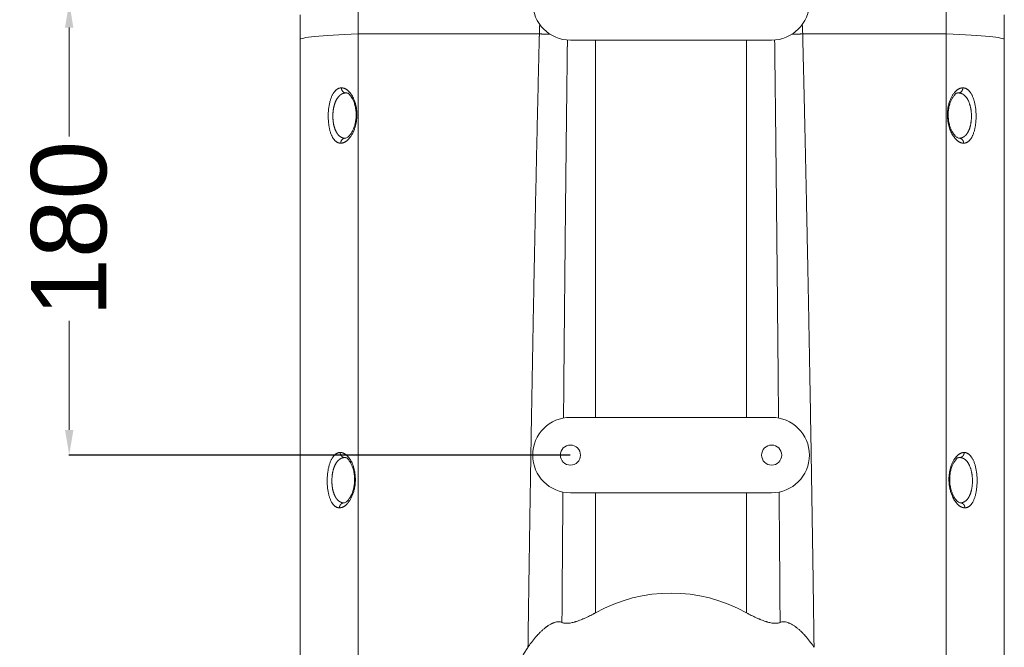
# Model space of a CAD drawing. Header units: millimetres. Extents: x 2719 to 13968, y 3953 to 13921.
# Tile 154 of 160: x 11537 to 11929, y 5117 to 5367. Entities that reach past the tile are written whole.
import ezdxf

# ---------------------------------------------------------------- set-up
doc = ezdxf.new("R2010")
doc.units = ezdxf.units.MM
doc.layers.add('1', color=7, linetype='Continuous', true_color=0xffffff)
doc.styles.get("Standard").update_dxf_attribs({"font": 'arial.ttf'})
doc.dimstyles.get("Standard").update_dxf_attribs({"dimtxt": 0.18, "dimasz": 0.18, "dimexe": 0.18, "dimexo": 0.0625, "dimgap": 0.09, "dimtad": 0, "dimtih": 1, "dimtoh": 1, "dimdec": 4, "dimzin": 0, "dimdsep": 46, "dimtxsty": 'Standard', "dimcen": 0.09, "dimadec": 0, "dimazin": 0, "dimtfac": 1, "dimtdec": 4, "dimtofl": 0, "dimtmove": 0, "dimatfit": 3, "dimfxl": 1, "dimtolj": 1, "dimtzin": 0, "dimarcsym": 0})

# ---------------------------------------------------------------- blocks, each defined once
blk = doc.blocks.new('*D58')
at = {"color": 0, "lineweight": -2, "transparency": 16777216}
for p, q in [((11756.36, 5373.82), (11556.99, 5373.82)), ((11756.36, 5193.82), (11556.99, 5193.82))]:
    blk.add_line(p, q, dxfattribs=at)
at = {"color": 0, "lineweight": 9, "transparency": 16777216}
for p, q in [((11557.17, 5363.82), (11557.17, 5320.5)), ((11557.17, 5203.82), (11557.17, 5247.14))]:
    blk.add_line(p, q, dxfattribs=at)
at = {"color": 0, "transparency": 16777216}
for points in [[(11555.5, 5363.82), (11558.83, 5363.82), (11557.17, 5373.82)], [(11555.5, 5203.82), (11558.83, 5203.82), (11557.17, 5193.82)]]:
    blk.add_solid(points, dxfattribs=at)
at = {"layer": 'Defpoints', "color": 0, "transparency": 16777216}
for p in [(11756.43, 5373.82), (11557.17, 5193.82), (11756.43, 5193.82)]:
    blk.add_point(p, dxfattribs=at)
at = {"color": 0, "lineweight": 18, "transparency": 16777216, "insert": (11557.17, 5283.82), "char_height": 30, "attachment_point": 5, "rotation": 90}
blk.add_mtext('\\A1;180', dxfattribs=at)

msp = doc.modelspace()

# ---------------------------------------------------------------- linework, layer by layer
at = {"layer": '1', "color": 0, "lineweight": 20}
for p, q in [((11672.042, 5361.284), (11672.042, 5448.818)), ((11905.813, 5361.284), (11905.813, 5448.818)), ((11648.927, 5368.818), (11648.927, 5359.092)), ((11928.927, 5359.092), (11928.927, 5368.818)), ((11648.927, 4994.366), (11648.927, 5359.092)), ((11672.042, 5361.284), (11744.092, 5361.284)), ((11672.042, 4996.558), (11672.042, 5361.284)), ((11905.813, 5361.284), (11848.763, 5361.284)), ((11905.813, 4996.558), (11905.813, 5361.284)), ((11928.927, 4994.366), (11928.927, 5359.092)), ((11756.427, 5358.818), (11836.427, 5358.818)), ((11766.427, 5358.818), (11766.427, 5208.818)), ((11826.427, 5358.818), (11826.427, 5208.818)), ((11836.427, 5208.818), (11756.427, 5208.818)), ((11756.427, 5178.818), (11836.427, 5178.818)), ((11766.427, 5178.818), (11766.427, 5131.078)), ((11826.427, 5178.818), (11826.427, 5131.078))]:
    msp.add_line(p, q, dxfattribs=at)
for centre, radius, start, end in [((11756.427, 5373.818), 15, 90, 270), ((11836.427, 5373.818), 15, 270, 90), ((11756.427, 5193.818), 15, 90, 270), ((11836.427, 5193.818), 15, 270, 90), ((11756.427, 5193.818), 4, 0, 180), ((11836.427, 5193.818), 4, 0, 180), ((11756.427, 5193.818), 4, 180, 0), ((11836.427, 5193.818), 4, 180, 0)]:
    msp.add_arc(centre, radius, start, end, dxfattribs=at)
for centre, major_axis, ratio, start_param, end_param in [((11798.927, 5359.092), (150, 0), 0.0273973, 2.5790572, 3.1415933), ((11778.927, 5359.092), (-150, 0), 0.0273973, 3.141592, 3.7041281), ((11796.427, 5049.835), (0, 89.117), 0.819152, 5.8596797, 6.7066909)]:
    msp.add_ellipse(centre, major_axis=major_axis, ratio=ratio, start_param=start_param, end_param=end_param, dxfattribs=at)
for points, degree in [([(11744.092, 5361.284), (11744.118, 5362.552), (11744.164, 5363.82), (11744.231, 5365.086)], 3), ([(11848.624, 5365.086), (11848.691, 5363.82), (11848.737, 5362.552), (11848.763, 5361.284)], 3), ([(11848.763, 5361.284), (11847.894, 5361.262), (11847.025, 5361.239), (11846.162, 5361.215), (11845.311, 5361.189), (11844.478, 5361.161)], 5), ([(11667.191, 5337.818), (11667.4, 5337.818), (11667.611, 5337.802), (11667.823, 5337.771), (11668.035, 5337.725), (11668.246, 5337.664)], 5), ([(11909.607, 5337.663), (11909.819, 5337.725), (11910.032, 5337.771), (11910.243, 5337.802), (11910.454, 5337.818), (11910.664, 5337.818)], 5), ([(11666.697, 5192.818), (11666.903, 5192.818), (11667.11, 5192.802), (11667.318, 5192.771), (11667.527, 5192.725), (11667.735, 5192.663)], 5), ([(11910.118, 5192.663), (11910.327, 5192.725), (11910.536, 5192.771), (11910.744, 5192.802), (11910.952, 5192.818), (11911.158, 5192.818)], 5), ([(11839.404, 5179.116), (11839.542, 5161.832), (11839.67, 5144.547), (11839.791, 5127.257)], 3)]:
    msp.add_open_spline(points, degree=degree, dxfattribs=at)
for points, degree, knots in [([(11739.558, 5117.369), (11739.646, 5123.843), (11739.736, 5130.318), (11739.828, 5136.793), (11740.513, 5184.135), (11741.301, 5231.477), (11742.065, 5272.262), (11742.959, 5314.586), (11743.985, 5356.907), (11744.02, 5358.366), (11744.056, 5359.825), (11744.092, 5361.284)], 5, [0, 0, 0, 0, 0, 0, 0.1326826, 0.1326826, 0.1326826, 0.9701018, 0.9701018, 0.9701018, 1, 1, 1, 1, 1, 1]), ([(11744.092, 5361.284), (11744.092, 5361.284), (11744.092, 5361.284), (11744.092, 5361.284), (11744.092, 5361.284), (11744.961, 5361.262), (11745.83, 5361.239), (11746.693, 5361.215), (11747.544, 5361.189), (11748.377, 5361.161)], 5, [0, 0, 0, 0, 0, 0, 0.0000061, 0.0000061, 0.0000061, 0.0000061, 1, 1, 1, 1, 1, 1]), ([(11848.763, 5361.284), (11849.014, 5351.082), (11849.257, 5340.874), (11849.492, 5330.66), (11850.585, 5281.847), (11851.522, 5233.033), (11852.182, 5194.497), (11852.772, 5155.944), (11853.297, 5117.369)], 5, [0, 0, 0, 0, 0, 0, 0.2093673, 0.2093673, 0.2093673, 1, 1, 1, 1, 1, 1]), ([(11753.693, 5208.567), (11753.941, 5237.569), (11754.209, 5266.561), (11754.502, 5295.548), (11754.832, 5325.621), (11755.196, 5355.693), (11755.209, 5356.751), (11755.222, 5357.808), (11755.235, 5358.865)], 5, [0, 0, 0, 0, 0, 0, 0.9648369, 0.9648369, 0.9648369, 1, 1, 1, 1, 1, 1]), ([(11837.62, 5358.865), (11837.74, 5349.064), (11837.856, 5339.257), (11837.969, 5329.445), (11838.305, 5299.371), (11838.612, 5269.296), (11838.806, 5249.047), (11838.989, 5228.806), (11839.162, 5208.567)], 5, [0, 0, 0, 0, 0, 0, 0.3264493, 0.3264493, 0.3264493, 1, 1, 1, 1, 1, 1]), ([(11665.1, 5317.843), (11665.091, 5317.843), (11665.074, 5317.843), (11665.048, 5317.843), (11665.022, 5317.844), (11664.996, 5317.844), (11664.97, 5317.845), (11664.945, 5317.847), (11664.919, 5317.848), (11664.893, 5317.85), (11664.868, 5317.852), (11664.842, 5317.854), (11664.817, 5317.856), (11664.791, 5317.859), (11664.766, 5317.862), (11664.74, 5317.865), (11664.715, 5317.868), (11664.689, 5317.872), (11664.664, 5317.876), (11664.639, 5317.88), (11664.613, 5317.884), (11664.588, 5317.888), (11664.563, 5317.893), (11664.538, 5317.898), (11664.513, 5317.903), (11664.488, 5317.909), (11664.463, 5317.914), (11664.438, 5317.92), (11664.413, 5317.926), (11664.388, 5317.933), (11664.363, 5317.939), (11664.338, 5317.946), (11664.313, 5317.953), (11664.288, 5317.96), (11664.264, 5317.968), (11664.239, 5317.976), (11664.214, 5317.984), (11664.19, 5317.992), (11664.165, 5318), (11664.141, 5318.009), (11664.116, 5318.018), (11664.017, 5318.054), (11663.846, 5318.128), (11663.606, 5318.256), (11663.372, 5318.408), (11663.142, 5318.583), (11662.917, 5318.783), (11662.698, 5319.006), (11662.486, 5319.252), (11662.257, 5319.552), (11662.015, 5319.916), (11661.765, 5320.353), (11661.53, 5320.83), (11661.31, 5321.345), (11661.107, 5321.898), (11660.921, 5322.486), (11660.752, 5323.106), (11660.603, 5323.758), (11660.474, 5324.436), (11660.365, 5325.139), (11660.276, 5325.863), (11660.21, 5326.603), (11660.164, 5327.356), (11660.141, 5328.117), (11660.14, 5328.882), (11660.161, 5329.647), (11660.204, 5330.407), (11660.269, 5331.157), (11660.355, 5331.893), (11660.462, 5332.613), (11660.59, 5333.311), (11660.737, 5333.984), (11660.903, 5334.629), (11661.088, 5335.244), (11661.289, 5335.826), (11661.508, 5336.372), (11661.742, 5336.882), (11661.99, 5337.354), (11662.252, 5337.787), (11662.504, 5338.146), (11662.742, 5338.443), (11662.961, 5338.687), (11663.187, 5338.908), (11663.419, 5339.106), (11663.655, 5339.28), (11663.894, 5339.431), (11664.139, 5339.558), (11664.323, 5339.635), (11664.442, 5339.678), (11664.495, 5339.695), (11664.547, 5339.712), (11664.6, 5339.728), (11664.653, 5339.743), (11664.707, 5339.757), (11664.76, 5339.769), (11664.813, 5339.781), (11664.867, 5339.792), (11664.921, 5339.802), (11664.975, 5339.81), (11665.029, 5339.818), (11665.083, 5339.825), (11665.137, 5339.83), (11665.192, 5339.835), (11665.246, 5339.838), (11665.301, 5339.841), (11665.356, 5339.843), (11665.392, 5339.843), (11665.411, 5339.843)], 3, [0, 0, 0, 0, 0.0015695, 0.003138, 0.0047057, 0.0062724, 0.0078382, 0.0094032, 0.0109674, 0.0125307, 0.0140933, 0.0156552, 0.0172163, 0.0187767, 0.0203365, 0.0218956, 0.0234541, 0.025012, 0.0265693, 0.0281261, 0.0296824, 0.0312382, 0.0327935, 0.0343484, 0.0359029, 0.037457, 0.0390107, 0.0405641, 0.0421172, 0.04367, 0.0452226, 0.046775, 0.0483271, 0.0498791, 0.0514309, 0.0529826, 0.0545342, 0.0560857, 0.0576372, 0.0591887, 0.0607402, 0.0622918, 0.0779923, 0.0935987, 0.1091396, 0.1246435, 0.1403781, 0.1560039, 0.1715526, 0.1870565, 0.2080408, 0.2288411, 0.2495435, 0.2705435, 0.2913641, 0.3121026, 0.3330964, 0.3539331, 0.3747213, 0.3956898, 0.4165373, 0.4373808, 0.4583085, 0.479163, 0.5000658, 0.5209405, 0.5417922, 0.5627417, 0.583562, 0.6044066, 0.6253903, 0.6461571, 0.6669882, 0.6879889, 0.7087108, 0.7295245, 0.7505241, 0.7712158, 0.7920084, 0.8129849, 0.8284873, 0.8440338, 0.8596558, 0.8753838, 0.8908878, 0.9064269, 0.922029, 0.9377217, 0.9409899, 0.9442579, 0.9475258, 0.9507938, 0.9540623, 0.9573315, 0.9606016, 0.9638728, 0.9671454, 0.9704196, 0.9736957, 0.9769739, 0.9802544, 0.9835375, 0.9868235, 0.9901124, 0.9934047, 0.9967005, 1, 1, 1, 1]), ([(11665.411, 5339.843), (11665.42, 5339.843), (11665.437, 5339.843), (11665.464, 5339.842), (11665.491, 5339.842), (11665.517, 5339.841), (11665.544, 5339.84), (11665.57, 5339.839), (11665.597, 5339.837), (11665.624, 5339.836), (11665.65, 5339.834), (11665.677, 5339.831), (11665.704, 5339.829), (11665.73, 5339.826), (11665.757, 5339.823), (11665.784, 5339.82), (11665.81, 5339.817), (11665.837, 5339.813), (11665.864, 5339.809), (11665.891, 5339.805), (11665.917, 5339.801), (11665.944, 5339.796), (11665.971, 5339.791), (11665.998, 5339.786), (11666.024, 5339.781), (11666.051, 5339.775), (11666.078, 5339.77), (11666.105, 5339.764), (11666.132, 5339.757), (11666.159, 5339.751), (11666.185, 5339.744), (11666.212, 5339.737), (11666.239, 5339.73), (11666.266, 5339.723), (11666.293, 5339.715), (11666.32, 5339.707), (11666.347, 5339.699), (11666.374, 5339.69), (11666.401, 5339.682), (11666.428, 5339.673), (11666.455, 5339.664), (11666.562, 5339.627), (11666.751, 5339.553), (11667.019, 5339.424), (11667.286, 5339.272), (11667.551, 5339.097), (11667.815, 5338.899), (11668.076, 5338.678), (11668.332, 5338.435), (11668.669, 5338.081), (11669.079, 5337.583), (11669.548, 5336.893), (11669.984, 5336.122), (11670.339, 5335.358), (11670.62, 5334.641), (11670.838, 5333.993), (11671.03, 5333.315), (11671.196, 5332.609), (11671.332, 5331.877), (11671.436, 5331.127), (11671.507, 5330.361), (11671.544, 5329.583), (11671.546, 5328.803), (11671.513, 5328.023), (11671.446, 5327.249), (11671.345, 5326.487), (11671.213, 5325.743), (11671.051, 5325.018), (11670.861, 5324.319), (11670.646, 5323.649), (11670.408, 5323.008), (11670.15, 5322.4), (11669.873, 5321.827), (11669.58, 5321.289), (11669.273, 5320.788), (11668.954, 5320.325), (11668.625, 5319.899), (11668.315, 5319.545), (11668.029, 5319.251), (11667.768, 5319.009), (11667.504, 5318.789), (11667.238, 5318.591), (11666.971, 5318.416), (11666.703, 5318.264), (11666.434, 5318.135), (11666.237, 5318.057), (11666.111, 5318.014), (11666.057, 5317.997), (11666.004, 5317.98), (11665.95, 5317.964), (11665.896, 5317.95), (11665.843, 5317.936), (11665.789, 5317.923), (11665.736, 5317.911), (11665.682, 5317.9), (11665.629, 5317.89), (11665.576, 5317.881), (11665.523, 5317.873), (11665.47, 5317.866), (11665.417, 5317.86), (11665.364, 5317.855), (11665.311, 5317.85), (11665.258, 5317.847), (11665.205, 5317.844), (11665.152, 5317.843), (11665.117, 5317.843), (11665.1, 5317.843)], 3, [0, 0, 0, 0, 0.0015597, 0.003119, 0.004678, 0.0062366, 0.0077949, 0.009353, 0.0109108, 0.0124683, 0.0140257, 0.0155829, 0.01714, 0.0186969, 0.0202537, 0.0218105, 0.0233672, 0.0249239, 0.0264806, 0.0280373, 0.0295941, 0.031151, 0.032708, 0.0342651, 0.0358224, 0.0373798, 0.0389375, 0.0404954, 0.0420536, 0.0436121, 0.0451709, 0.04673, 0.0482895, 0.0498494, 0.0514097, 0.0529704, 0.0545316, 0.0560933, 0.0576555, 0.0592183, 0.0607816, 0.0623456, 0.0779824, 0.0935685, 0.1091299, 0.1246925, 0.1403937, 0.1560031, 0.1715484, 0.1870576, 0.2184727, 0.2494816, 0.280995, 0.3119942, 0.3331179, 0.3539512, 0.374606, 0.3957044, 0.4165609, 0.4373105, 0.4583039, 0.479175, 0.5000732, 0.520914, 0.5417801, 0.5628183, 0.5835274, 0.6043767, 0.6254944, 0.6461283, 0.6669516, 0.6880694, 0.7086922, 0.7294925, 0.750556, 0.7712093, 0.7919909, 0.8129728, 0.8284937, 0.8440414, 0.8596432, 0.8753259, 0.8908995, 0.906462, 0.9220391, 0.9376566, 0.940787, 0.9439148, 0.9470402, 0.9501633, 0.9532845, 0.9564038, 0.9595215, 0.9626378, 0.9657529, 0.9688671, 0.9719804, 0.9750932, 0.9782057, 0.981318, 0.9844303, 0.9875429, 0.9906559, 0.9937697, 0.9968843, 1, 1, 1, 1]), ([(11665.411, 5339.843), (11665.407, 5339.526), (11665.46, 5339.209), (11665.568, 5338.907), (11665.885, 5338.369), (11666.36, 5338.006), (11666.627, 5337.881), (11666.909, 5337.818), (11667.191, 5337.818)], 5, [0, 0, 0, 0, 0, 0, 0.5, 0.5, 0.5, 1, 1, 1, 1, 1, 1]), ([(11912.755, 5317.843), (11912.746, 5317.843), (11912.729, 5317.843), (11912.703, 5317.843), (11912.676, 5317.844), (11912.65, 5317.845), (11912.623, 5317.846), (11912.597, 5317.847), (11912.571, 5317.849), (11912.544, 5317.85), (11912.518, 5317.852), (11912.491, 5317.855), (11912.465, 5317.857), (11912.438, 5317.86), (11912.412, 5317.863), (11912.385, 5317.866), (11912.359, 5317.87), (11912.332, 5317.873), (11912.306, 5317.877), (11912.279, 5317.881), (11912.252, 5317.886), (11912.226, 5317.89), (11912.199, 5317.895), (11912.173, 5317.9), (11912.146, 5317.906), (11912.119, 5317.911), (11912.092, 5317.917), (11912.066, 5317.923), (11912.039, 5317.929), (11912.012, 5317.936), (11911.985, 5317.943), (11911.959, 5317.95), (11911.932, 5317.957), (11911.905, 5317.965), (11911.878, 5317.972), (11911.851, 5317.98), (11911.824, 5317.988), (11911.797, 5317.997), (11911.77, 5318.005), (11911.744, 5318.014), (11911.717, 5318.024), (11911.609, 5318.061), (11911.421, 5318.135), (11911.152, 5318.264), (11910.884, 5318.416), (11910.616, 5318.592), (11910.35, 5318.789), (11910.086, 5319.009), (11909.826, 5319.251), (11909.482, 5319.604), (11909.063, 5320.098), (11908.579, 5320.781), (11908.124, 5321.544), (11907.701, 5322.394), (11907.321, 5323.315), (11907.025, 5324.204), (11906.804, 5325.018), (11906.642, 5325.743), (11906.51, 5326.488), (11906.409, 5327.249), (11906.342, 5328.024), (11906.309, 5328.803), (11906.311, 5329.584), (11906.348, 5330.361), (11906.419, 5331.127), (11906.523, 5331.878), (11906.659, 5332.609), (11906.825, 5333.315), (11907.017, 5333.994), (11907.235, 5334.642), (11907.476, 5335.257), (11907.737, 5335.837), (11908.015, 5336.38), (11908.31, 5336.886), (11908.619, 5337.354), (11908.938, 5337.782), (11909.241, 5338.139), (11909.523, 5338.435), (11909.779, 5338.678), (11910.04, 5338.899), (11910.304, 5339.097), (11910.569, 5339.272), (11910.836, 5339.424), (11911.104, 5339.553), (11911.302, 5339.63), (11911.427, 5339.673), (11911.481, 5339.691), (11911.535, 5339.707), (11911.589, 5339.723), (11911.643, 5339.737), (11911.696, 5339.751), (11911.75, 5339.764), (11911.804, 5339.775), (11911.857, 5339.786), (11911.911, 5339.796), (11911.964, 5339.805), (11912.018, 5339.813), (11912.071, 5339.82), (11912.125, 5339.826), (11912.178, 5339.831), (11912.231, 5339.836), (11912.285, 5339.839), (11912.338, 5339.841), (11912.391, 5339.843), (11912.426, 5339.843), (11912.444, 5339.843)], 3, [0, 0, 0, 0, 0.0015581, 0.0031158, 0.0046733, 0.0062306, 0.0077876, 0.0093445, 0.0109012, 0.0124578, 0.0140143, 0.0155707, 0.017127, 0.0186833, 0.0202396, 0.021796, 0.0233524, 0.0249088, 0.0264654, 0.028022, 0.0295789, 0.0311359, 0.0326931, 0.0342506, 0.0358083, 0.0373662, 0.0389245, 0.0404832, 0.0420422, 0.0436015, 0.0451613, 0.0467215, 0.0482822, 0.0498434, 0.0514051, 0.0529673, 0.0545301, 0.0560935, 0.0576575, 0.0592221, 0.0607874, 0.0623534, 0.0779735, 0.0935542, 0.1091213, 0.1247005, 0.1403807, 0.1559814, 0.1715294, 0.1870521, 0.2184265, 0.2494369, 0.2809183, 0.3119091, 0.3434659, 0.3744762, 0.3955881, 0.4164425, 0.4371674, 0.4582008, 0.4790643, 0.4999044, 0.5207926, 0.5416668, 0.5626769, 0.5834225, 0.6042809, 0.6253871, 0.6460373, 0.6668699, 0.6879968, 0.7086156, 0.7294206, 0.7505022, 0.7711347, 0.7919134, 0.8129137, 0.8284258, 0.8439745, 0.8595881, 0.8752942, 0.8908568, 0.9064198, 0.9220093, 0.9376512, 0.9407784, 0.9439033, 0.9470261, 0.9501471, 0.9532665, 0.9563844, 0.9595011, 0.9626168, 0.9657317, 0.9688459, 0.9719598, 0.9750734, 0.978187, 0.9813009, 0.9844152, 0.9875301, 0.9906458, 0.9937626, 0.9968806, 1, 1, 1, 1]), ([(11910.664, 5337.818), (11910.946, 5337.818), (11911.228, 5337.881), (11911.495, 5338.006), (11911.97, 5338.369), (11912.287, 5338.907), (11912.395, 5339.209), (11912.448, 5339.526), (11912.444, 5339.843)], 5, [0, 0, 0, 0, 0, 0, 0.5, 0.5, 0.5, 1, 1, 1, 1, 1, 1]), ([(11912.444, 5339.843), (11912.453, 5339.843), (11912.47, 5339.843), (11912.496, 5339.842), (11912.522, 5339.842), (11912.549, 5339.841), (11912.575, 5339.84), (11912.601, 5339.839), (11912.627, 5339.837), (11912.652, 5339.835), (11912.678, 5339.833), (11912.704, 5339.831), (11912.73, 5339.829), (11912.756, 5339.826), (11912.782, 5339.823), (11912.807, 5339.82), (11912.833, 5339.817), (11912.859, 5339.813), (11912.884, 5339.809), (11912.91, 5339.805), (11912.936, 5339.801), (11912.961, 5339.797), (11912.987, 5339.792), (11913.012, 5339.787), (11913.038, 5339.782), (11913.063, 5339.776), (11913.088, 5339.771), (11913.114, 5339.765), (11913.139, 5339.759), (11913.164, 5339.752), (11913.19, 5339.746), (11913.215, 5339.739), (11913.24, 5339.732), (11913.265, 5339.725), (11913.29, 5339.717), (11913.315, 5339.71), (11913.341, 5339.702), (11913.366, 5339.694), (11913.391, 5339.685), (11913.416, 5339.677), (11913.44, 5339.668), (11913.541, 5339.631), (11913.715, 5339.558), (11913.96, 5339.431), (11914.2, 5339.28), (11914.436, 5339.106), (11914.668, 5338.908), (11914.894, 5338.687), (11915.113, 5338.443), (11915.35, 5338.146), (11915.603, 5337.787), (11915.865, 5337.354), (11916.113, 5336.883), (11916.347, 5336.373), (11916.565, 5335.826), (11916.767, 5335.244), (11916.952, 5334.63), (11917.118, 5333.984), (11917.265, 5333.311), (11917.393, 5332.613), (11917.5, 5331.894), (11917.586, 5331.157), (11917.651, 5330.407), (11917.694, 5329.647), (11917.715, 5328.883), (11917.714, 5328.118), (11917.691, 5327.356), (11917.645, 5326.603), (11917.579, 5325.863), (11917.49, 5325.139), (11917.381, 5324.437), (11917.252, 5323.758), (11917.103, 5323.107), (11916.934, 5322.486), (11916.748, 5321.898), (11916.545, 5321.345), (11916.325, 5320.83), (11916.09, 5320.353), (11915.84, 5319.916), (11915.598, 5319.552), (11915.369, 5319.252), (11915.158, 5319.006), (11914.938, 5318.783), (11914.714, 5318.583), (11914.484, 5318.408), (11914.249, 5318.256), (11914.009, 5318.128), (11913.829, 5318.051), (11913.712, 5318.008), (11913.66, 5317.99), (11913.608, 5317.973), (11913.556, 5317.957), (11913.504, 5317.942), (11913.452, 5317.929), (11913.399, 5317.916), (11913.346, 5317.904), (11913.293, 5317.893), (11913.24, 5317.884), (11913.187, 5317.875), (11913.134, 5317.867), (11913.08, 5317.861), (11913.026, 5317.855), (11912.972, 5317.851), (11912.918, 5317.847), (11912.864, 5317.844), (11912.81, 5317.843), (11912.773, 5317.843), (11912.755, 5317.843)], 3, [0, 0, 0, 0, 0.0015676, 0.0031343, 0.0047002, 0.0062653, 0.0078296, 0.0093931, 0.0109559, 0.0125179, 0.0140793, 0.01564, 0.0172, 0.0187595, 0.0203183, 0.0218766, 0.0234343, 0.0249916, 0.0265483, 0.0281046, 0.0296604, 0.0312158, 0.0327708, 0.0343255, 0.0358798, 0.0374339, 0.0389876, 0.0405411, 0.0420943, 0.0436474, 0.0452002, 0.0467529, 0.0483055, 0.049858, 0.0514103, 0.0529627, 0.054515, 0.0560673, 0.0576196, 0.059172, 0.0607244, 0.062277, 0.0779643, 0.0935639, 0.1091031, 0.12461, 0.140334, 0.1559533, 0.1714984, 0.1870006, 0.2079758, 0.2287688, 0.2494625, 0.270459, 0.2912732, 0.3119994, 0.3329962, 0.3538282, 0.3746005, 0.3955791, 0.4164247, 0.437252, 0.4581936, 0.4790474, 0.4999339, 0.5208252, 0.5416787, 0.5626162, 0.5834541, 0.604303, 0.6252797, 0.6460617, 0.6668972, 0.6878946, 0.7086287, 0.7294479, 0.7504497, 0.7711484, 0.7919471, 0.8129318, 0.8284356, 0.8439853, 0.8596133, 0.8753514, 0.8908525, 0.9063932, 0.9220023, 0.9377082, 0.9409743, 0.9442404, 0.9475067, 0.9507735, 0.954041, 0.9573095, 0.9605792, 0.9638504, 0.9671233, 0.9703982, 0.9736753, 0.9769548, 0.980237, 0.9835221, 0.9868104, 0.9901021, 0.9933974, 0.9966966, 1, 1, 1, 1]), ([(11666.884, 5319.818), (11666.299, 5319.818), (11665.728, 5319.942), (11665.18, 5320.195), (11664.147, 5320.967), (11663.296, 5322.257), (11662.924, 5323.034), (11662.396, 5324.586), (11662.099, 5326.39), (11662.017, 5327.193), (11661.911, 5329.691), (11662.238, 5332.183), (11662.652, 5333.699), (11663.676, 5335.943), (11665.075, 5337.25), (11665.752, 5337.63), (11666.463, 5337.818), (11667.191, 5337.818)], 5, [0, 0, 0, 0, 0, 0, 0.1806997, 0.1806997, 0.1806997, 0.3634226, 0.3634226, 0.3634226, 0.4992059, 0.4992059, 0.4992059, 0.7772448, 0.7772448, 0.7772448, 1, 1, 1, 1, 1, 1]), ([(11668.245, 5337.664), (11668.329, 5337.533), (11668.525, 5337.249), (11668.844, 5336.815), (11669.252, 5336.299), (11669.784, 5335.47), (11670.302, 5334.381), (11670.795, 5332.932), (11671.154, 5331.153), (11671.285, 5329.229), (11671.183, 5327.413), (11670.926, 5325.874), (11670.481, 5324.204), (11669.905, 5322.823), (11669.189, 5321.61), (11668.483, 5320.705), (11667.573, 5319.935), (11666.904, 5319.755), (11666.539, 5319.78)], 3, [0, 0, 0, 0, 0.0741666, 0.1328499, 0.1751165, 0.2212413, 0.2727335, 0.3302971, 0.3937796, 0.4585573, 0.5167201, 0.568203, 0.612961, 0.6976013, 0.743326, 0.8067784, 0.8927957, 1, 1, 1, 1]), ([(11911.316, 5319.78), (11910.957, 5319.758), (11910.312, 5319.924), (11909.456, 5320.629), (11908.821, 5321.403), (11908.285, 5322.235), (11907.783, 5323.216), (11907.273, 5324.539), (11906.839, 5326.227), (11906.6, 5328.121), (11906.6, 5329.966), (11906.78, 5331.556), (11907.066, 5332.884), (11907.433, 5334.05), (11907.885, 5335.118), (11908.393, 5335.994), (11908.809, 5336.568), (11909.254, 5337.139), (11909.504, 5337.496), (11909.61, 5337.664)], 3, [0, 0, 0, 0, 0.1046063, 0.1863758, 0.2439424, 0.2838739, 0.3298963, 0.3836954, 0.4451065, 0.5103747, 0.5694104, 0.6217513, 0.6673812, 0.7100735, 0.758236, 0.8123096, 0.8469066, 0.8899653, 1, 1, 1, 1]), ([(11910.664, 5337.818), (11911.707, 5337.818), (11912.718, 5337.431), (11913.641, 5336.646), (11914.992, 5334.526), (11915.719, 5331.45), (11915.894, 5330.006), (11915.946, 5327.056), (11915.428, 5324.362), (11915.033, 5323.168), (11914.1, 5321.352), (11912.875, 5320.293), (11912.267, 5319.974), (11911.628, 5319.818), (11910.971, 5319.818)], 5, [0, 0, 0, 0, 0, 0, 0.3194584, 0.3194584, 0.3194584, 0.557689, 0.557689, 0.557689, 0.7972047, 0.7972047, 0.7972047, 1, 1, 1, 1, 1, 1]), ([(11666.884, 5319.818), (11666.606, 5319.818), (11666.328, 5319.757), (11666.064, 5319.636), (11665.592, 5319.284), (11665.273, 5318.76), (11665.161, 5318.465), (11665.103, 5318.154), (11665.1, 5317.843)], 5, [0, 0, 0, 0, 0, 0, 0.5, 0.5, 0.5, 1, 1, 1, 1, 1, 1]), ([(11912.755, 5317.843), (11912.752, 5318.154), (11912.694, 5318.465), (11912.582, 5318.76), (11912.263, 5319.284), (11911.791, 5319.636), (11911.527, 5319.757), (11911.249, 5319.818), (11910.971, 5319.818)], 5, [0, 0, 0, 0, 0, 0, 0.5, 0.5, 0.5, 1, 1, 1, 1, 1, 1]), ([(11664.605, 5172.842), (11664.596, 5172.842), (11664.579, 5172.842), (11664.554, 5172.843), (11664.528, 5172.843), (11664.503, 5172.844), (11664.478, 5172.845), (11664.452, 5172.846), (11664.427, 5172.848), (11664.402, 5172.85), (11664.376, 5172.851), (11664.351, 5172.854), (11664.326, 5172.856), (11664.301, 5172.859), (11664.276, 5172.862), (11664.251, 5172.865), (11664.226, 5172.868), (11664.201, 5172.872), (11664.176, 5172.875), (11664.151, 5172.88), (11664.126, 5172.884), (11664.102, 5172.888), (11664.077, 5172.893), (11664.052, 5172.898), (11664.027, 5172.903), (11664.003, 5172.909), (11663.978, 5172.914), (11663.953, 5172.92), (11663.929, 5172.926), (11663.904, 5172.933), (11663.88, 5172.939), (11663.856, 5172.946), (11663.831, 5172.953), (11663.807, 5172.96), (11663.782, 5172.968), (11663.758, 5172.976), (11663.734, 5172.984), (11663.71, 5172.992), (11663.686, 5173), (11663.661, 5173.009), (11663.637, 5173.018), (11663.54, 5173.055), (11663.372, 5173.129), (11663.136, 5173.257), (11662.906, 5173.409), (11662.68, 5173.585), (11662.459, 5173.785), (11662.244, 5174.009), (11662.036, 5174.256), (11661.812, 5174.557), (11661.575, 5174.921), (11661.33, 5175.359), (11661.099, 5175.836), (11660.884, 5176.352), (11660.684, 5176.905), (11660.502, 5177.493), (11660.338, 5178.113), (11660.192, 5178.764), (11660.066, 5179.442), (11659.959, 5180.144), (11659.873, 5180.867), (11659.807, 5181.606), (11659.763, 5182.357), (11659.741, 5183.117), (11659.74, 5183.881), (11659.76, 5184.644), (11659.802, 5185.402), (11659.865, 5186.151), (11659.949, 5186.886), (11660.054, 5187.605), (11660.179, 5188.302), (11660.322, 5188.975), (11660.485, 5189.62), (11660.665, 5190.235), (11660.863, 5190.817), (11661.077, 5191.364), (11661.306, 5191.874), (11661.549, 5192.347), (11661.806, 5192.78), (11662.054, 5193.141), (11662.287, 5193.438), (11662.502, 5193.683), (11662.724, 5193.905), (11662.951, 5194.103), (11663.183, 5194.278), (11663.419, 5194.429), (11663.66, 5194.557), (11663.84, 5194.634), (11663.957, 5194.677), (11664.009, 5194.695), (11664.061, 5194.711), (11664.113, 5194.727), (11664.165, 5194.742), (11664.217, 5194.756), (11664.27, 5194.769), (11664.322, 5194.781), (11664.375, 5194.791), (11664.428, 5194.801), (11664.481, 5194.81), (11664.534, 5194.817), (11664.587, 5194.824), (11664.641, 5194.83), (11664.694, 5194.834), (11664.748, 5194.838), (11664.802, 5194.841), (11664.856, 5194.842), (11664.892, 5194.842), (11664.91, 5194.843)], 3, [0, 0, 0, 0, 0.0015695, 0.0031381, 0.0047058, 0.0062726, 0.0078385, 0.0094035, 0.0109677, 0.0125312, 0.0140938, 0.0156558, 0.017217, 0.0187775, 0.0203374, 0.0218966, 0.0234552, 0.0250132, 0.0265707, 0.0281277, 0.0296841, 0.03124, 0.0327955, 0.0343506, 0.0359053, 0.0374596, 0.0390136, 0.0405672, 0.0421206, 0.0436736, 0.0452265, 0.0467791, 0.0483315, 0.0498838, 0.051436, 0.052988, 0.0545399, 0.0560918, 0.0576437, 0.0591956, 0.0607475, 0.0622994, 0.0779993, 0.0936064, 0.1091493, 0.1246572, 0.14039, 0.1560157, 0.1715665, 0.1870747, 0.2080553, 0.2288559, 0.2495631, 0.270558, 0.291378, 0.3121202, 0.3331085, 0.3539438, 0.3747342, 0.3956976, 0.416543, 0.4373866, 0.4583105, 0.4791626, 0.5000631, 0.5209362, 0.5417856, 0.5627309, 0.5835518, 0.6043946, 0.625373, 0.6461425, 0.6669725, 0.6879678, 0.7086941, 0.7295076, 0.7505025, 0.7711989, 0.7919923, 0.8129658, 0.8284722, 0.8440208, 0.8596429, 0.8753694, 0.8908773, 0.9064186, 0.9220215, 0.9377138, 0.9409828, 0.9442515, 0.94752, 0.9507887, 0.9540578, 0.9573275, 0.9605981, 0.9638698, 0.9671428, 0.9704174, 0.9736938, 0.9769723, 0.9802531, 0.9835365, 0.9868227, 0.9901119, 0.9934043, 0.9967003, 1, 1, 1, 1]), ([(11664.91, 5194.843), (11664.919, 5194.843), (11664.936, 5194.842), (11664.962, 5194.842), (11664.989, 5194.842), (11665.015, 5194.841), (11665.041, 5194.84), (11665.067, 5194.838), (11665.093, 5194.837), (11665.119, 5194.835), (11665.146, 5194.833), (11665.172, 5194.831), (11665.198, 5194.828), (11665.224, 5194.826), (11665.251, 5194.823), (11665.277, 5194.82), (11665.303, 5194.816), (11665.329, 5194.813), (11665.356, 5194.809), (11665.382, 5194.805), (11665.408, 5194.8), (11665.435, 5194.796), (11665.461, 5194.791), (11665.487, 5194.786), (11665.514, 5194.78), (11665.54, 5194.775), (11665.566, 5194.769), (11665.593, 5194.763), (11665.619, 5194.757), (11665.646, 5194.75), (11665.672, 5194.743), (11665.698, 5194.736), (11665.725, 5194.729), (11665.751, 5194.722), (11665.778, 5194.714), (11665.804, 5194.706), (11665.831, 5194.698), (11665.857, 5194.69), (11665.884, 5194.681), (11665.91, 5194.672), (11665.937, 5194.663), (11666.043, 5194.626), (11666.228, 5194.551), (11666.492, 5194.422), (11666.754, 5194.27), (11667.015, 5194.094), (11667.275, 5193.895), (11667.531, 5193.674), (11667.783, 5193.431), (11668.115, 5193.075), (11668.518, 5192.576), (11668.978, 5191.886), (11669.406, 5191.114), (11669.755, 5190.349), (11670.031, 5189.633), (11670.244, 5188.985), (11670.433, 5188.307), (11670.595, 5187.601), (11670.728, 5186.871), (11670.83, 5186.122), (11670.9, 5185.358), (11670.936, 5184.582), (11670.938, 5183.804), (11670.906, 5183.026), (11670.84, 5182.253), (11670.741, 5181.493), (11670.612, 5180.75), (11670.453, 5180.027), (11670.267, 5179.328), (11670.057, 5178.658), (11669.823, 5178.017), (11669.569, 5177.409), (11669.298, 5176.836), (11669.01, 5176.297), (11668.709, 5175.796), (11668.395, 5175.331), (11668.072, 5174.905), (11667.767, 5174.549), (11667.485, 5174.255), (11667.229, 5174.012), (11666.97, 5173.792), (11666.708, 5173.593), (11666.445, 5173.418), (11666.181, 5173.265), (11665.917, 5173.136), (11665.723, 5173.058), (11665.6, 5173.014), (11665.547, 5172.997), (11665.494, 5172.98), (11665.441, 5172.964), (11665.388, 5172.95), (11665.335, 5172.936), (11665.283, 5172.923), (11665.23, 5172.911), (11665.178, 5172.9), (11665.125, 5172.89), (11665.073, 5172.881), (11665.021, 5172.873), (11664.968, 5172.866), (11664.916, 5172.859), (11664.864, 5172.854), (11664.812, 5172.85), (11664.76, 5172.847), (11664.708, 5172.844), (11664.656, 5172.843), (11664.622, 5172.842), (11664.605, 5172.842)], 3, [0, 0, 0, 0, 0.0015599, 0.0031195, 0.0046786, 0.0062375, 0.007796, 0.0093542, 0.0109122, 0.01247, 0.0140275, 0.0155849, 0.0171421, 0.0186992, 0.0202562, 0.0218132, 0.02337, 0.0249269, 0.0264837, 0.0280406, 0.0295976, 0.0311546, 0.0327117, 0.034269, 0.0358264, 0.037384, 0.0389418, 0.0404999, 0.0420582, 0.0436168, 0.0451757, 0.046735, 0.0482946, 0.0498546, 0.0514151, 0.052976, 0.0545373, 0.0560992, 0.0576615, 0.0592245, 0.060788, 0.0623521, 0.0779897, 0.0935769, 0.1091399, 0.124705, 0.1404055, 0.1560153, 0.1715624, 0.1870751, 0.2184865, 0.2495015, 0.2810075, 0.3120131, 0.3331282, 0.3539604, 0.3746209, 0.3957104, 0.4165649, 0.4373174, 0.4583054, 0.4791738, 0.5000702, 0.5209109, 0.5417745, 0.562806, 0.5835192, 0.6043666, 0.6254754, 0.6461153, 0.6669378, 0.6880477, 0.7086762, 0.7294765, 0.7505343, 0.7711926, 0.7919751, 0.8129544, 0.8284786, 0.8440282, 0.8596306, 0.8753131, 0.890889, 0.9064531, 0.9220315, 0.9376502, 0.9407808, 0.9439088, 0.9470344, 0.9501578, 0.9532792, 0.9563987, 0.9595167, 0.9626332, 0.9657486, 0.9688631, 0.9719767, 0.9750898, 0.9782026, 0.9813152, 0.9844279, 0.9875409, 0.9906544, 0.9937686, 0.9968838, 1, 1, 1, 1]), ([(11664.91, 5194.843), (11664.907, 5194.526), (11664.959, 5194.209), (11665.068, 5193.907), (11665.386, 5193.368), (11665.863, 5193.006), (11666.131, 5192.881), (11666.414, 5192.818), (11666.697, 5192.818)], 5, [0, 0, 0, 0, 0, 0, 0.5, 0.5, 0.5, 1, 1, 1, 1, 1, 1]), ([(11913.25, 5172.842), (11913.242, 5172.842), (11913.224, 5172.842), (11913.198, 5172.843), (11913.173, 5172.843), (11913.147, 5172.844), (11913.121, 5172.845), (11913.095, 5172.847), (11913.069, 5172.848), (11913.043, 5172.85), (11913.017, 5172.852), (11912.991, 5172.854), (11912.965, 5172.857), (11912.939, 5172.86), (11912.913, 5172.863), (11912.887, 5172.866), (11912.86, 5172.869), (11912.834, 5172.873), (11912.808, 5172.877), (11912.782, 5172.881), (11912.756, 5172.886), (11912.73, 5172.89), (11912.703, 5172.895), (11912.677, 5172.9), (11912.651, 5172.906), (11912.625, 5172.911), (11912.598, 5172.917), (11912.572, 5172.923), (11912.546, 5172.929), (11912.52, 5172.936), (11912.493, 5172.943), (11912.467, 5172.95), (11912.44, 5172.957), (11912.414, 5172.965), (11912.388, 5172.972), (11912.361, 5172.98), (11912.335, 5172.988), (11912.308, 5172.997), (11912.282, 5173.006), (11912.255, 5173.015), (11912.229, 5173.024), (11912.123, 5173.061), (11911.938, 5173.136), (11911.673, 5173.265), (11911.41, 5173.418), (11911.147, 5173.593), (11910.885, 5173.792), (11910.625, 5174.012), (11910.369, 5174.255), (11910.031, 5174.608), (11909.619, 5175.104), (11909.144, 5175.788), (11908.697, 5176.552), (11908.328, 5177.308), (11908.032, 5178.017), (11907.799, 5178.657), (11907.588, 5179.328), (11907.402, 5180.027), (11907.243, 5180.75), (11907.114, 5181.494), (11907.015, 5182.254), (11906.949, 5183.026), (11906.917, 5183.804), (11906.919, 5184.582), (11906.955, 5185.358), (11907.025, 5186.122), (11907.127, 5186.871), (11907.26, 5187.602), (11907.422, 5188.307), (11907.611, 5188.985), (11907.825, 5189.633), (11908.061, 5190.248), (11908.317, 5190.828), (11908.59, 5191.372), (11908.88, 5191.878), (11909.183, 5192.347), (11909.497, 5192.776), (11909.795, 5193.134), (11910.071, 5193.43), (11910.324, 5193.674), (11910.58, 5193.895), (11910.839, 5194.094), (11911.101, 5194.27), (11911.363, 5194.422), (11911.627, 5194.551), (11911.821, 5194.629), (11911.945, 5194.672), (11911.998, 5194.69), (11912.051, 5194.706), (11912.104, 5194.722), (11912.157, 5194.737), (11912.209, 5194.75), (11912.262, 5194.763), (11912.315, 5194.775), (11912.368, 5194.786), (11912.42, 5194.796), (11912.473, 5194.805), (11912.526, 5194.813), (11912.578, 5194.82), (11912.631, 5194.826), (11912.683, 5194.831), (11912.736, 5194.835), (11912.788, 5194.839), (11912.84, 5194.841), (11912.893, 5194.842), (11912.927, 5194.842), (11912.945, 5194.843)], 3, [0, 0, 0, 0, 0.0015583, 0.0031163, 0.004674, 0.0062315, 0.0077888, 0.0093458, 0.0109027, 0.0124595, 0.0140161, 0.0155727, 0.0171292, 0.0186857, 0.0202421, 0.0217986, 0.0233551, 0.0249117, 0.0264684, 0.0280252, 0.0295821, 0.0311392, 0.0326966, 0.0342541, 0.0358119, 0.03737, 0.0389284, 0.0404871, 0.0420462, 0.0436057, 0.0451655, 0.0467258, 0.0482866, 0.0498479, 0.0514096, 0.0529719, 0.0545348, 0.0560983, 0.0576624, 0.0592271, 0.0607925, 0.0623586, 0.0779781, 0.0935582, 0.1091249, 0.1247043, 0.1403825, 0.1559821, 0.1715305, 0.1870551, 0.2184272, 0.2494437, 0.2809126, 0.3119042, 0.3330138, 0.3538422, 0.3744945, 0.3956015, 0.4164557, 0.4371838, 0.4582087, 0.4790673, 0.4999041, 0.5207887, 0.5416599, 0.5626655, 0.583414, 0.6042706, 0.6253685, 0.6460247, 0.6668564, 0.687975, 0.7086002, 0.7294053, 0.7504811, 0.7711192, 0.7918989, 0.812896, 0.8284115, 0.843962, 0.8595759, 0.8752812, 0.8908464, 0.9064111, 0.9220017, 0.9376445, 0.9407719, 0.9438972, 0.9470203, 0.9501416, 0.9532613, 0.9563795, 0.9594965, 0.9626125, 0.9657276, 0.9688422, 0.9719563, 0.9750703, 0.9781843, 0.9812985, 0.9844131, 0.9875284, 0.9906445, 0.9937617, 0.9968801, 1, 1, 1, 1]), ([(11911.158, 5192.818), (11911.441, 5192.818), (11911.724, 5192.881), (11911.992, 5193.006), (11912.469, 5193.368), (11912.787, 5193.907), (11912.896, 5194.209), (11912.948, 5194.526), (11912.945, 5194.843)], 5, [0, 0, 0, 0, 0, 0, 0.5, 0.5, 0.5, 1, 1, 1, 1, 1, 1]), ([(11912.945, 5194.843), (11912.953, 5194.843), (11912.971, 5194.842), (11912.996, 5194.842), (11913.022, 5194.841), (11913.048, 5194.841), (11913.073, 5194.84), (11913.099, 5194.838), (11913.124, 5194.837), (11913.15, 5194.835), (11913.175, 5194.833), (11913.201, 5194.831), (11913.226, 5194.828), (11913.251, 5194.826), (11913.277, 5194.823), (11913.302, 5194.82), (11913.327, 5194.816), (11913.353, 5194.813), (11913.378, 5194.809), (11913.403, 5194.805), (11913.428, 5194.801), (11913.453, 5194.796), (11913.478, 5194.791), (11913.504, 5194.786), (11913.529, 5194.781), (11913.554, 5194.776), (11913.579, 5194.77), (11913.603, 5194.764), (11913.628, 5194.758), (11913.653, 5194.752), (11913.678, 5194.745), (11913.703, 5194.738), (11913.728, 5194.731), (11913.752, 5194.724), (11913.777, 5194.717), (11913.802, 5194.709), (11913.827, 5194.701), (11913.851, 5194.693), (11913.876, 5194.684), (11913.9, 5194.676), (11913.925, 5194.667), (11914.024, 5194.63), (11914.195, 5194.557), (11914.436, 5194.429), (11914.672, 5194.278), (11914.904, 5194.103), (11915.131, 5193.905), (11915.353, 5193.683), (11915.568, 5193.438), (11915.801, 5193.141), (11916.048, 5192.78), (11916.305, 5192.347), (11916.549, 5191.875), (11916.778, 5191.364), (11916.992, 5190.817), (11917.189, 5190.235), (11917.37, 5189.62), (11917.533, 5188.975), (11917.676, 5188.302), (11917.801, 5187.605), (11917.906, 5186.887), (11917.99, 5186.151), (11918.053, 5185.403), (11918.095, 5184.644), (11918.115, 5183.881), (11918.114, 5183.117), (11918.092, 5182.357), (11918.048, 5181.606), (11917.982, 5180.867), (11917.896, 5180.144), (11917.789, 5179.442), (11917.663, 5178.764), (11917.517, 5178.113), (11917.353, 5177.493), (11917.171, 5176.905), (11916.971, 5176.352), (11916.756, 5175.837), (11916.525, 5175.359), (11916.281, 5174.921), (11916.044, 5174.557), (11915.819, 5174.256), (11915.611, 5174.009), (11915.396, 5173.785), (11915.175, 5173.585), (11914.95, 5173.409), (11914.719, 5173.257), (11914.483, 5173.128), (11914.306, 5173.051), (11914.191, 5173.008), (11914.14, 5172.99), (11914.089, 5172.973), (11914.038, 5172.957), (11913.987, 5172.942), (11913.935, 5172.928), (11913.883, 5172.916), (11913.832, 5172.904), (11913.78, 5172.893), (11913.727, 5172.883), (11913.675, 5172.875), (11913.623, 5172.867), (11913.57, 5172.86), (11913.517, 5172.855), (11913.464, 5172.85), (11913.411, 5172.847), (11913.357, 5172.844), (11913.304, 5172.843), (11913.268, 5172.842), (11913.25, 5172.842)], 3, [0, 0, 0, 0, 0.0015677, 0.0031345, 0.0047005, 0.0062657, 0.00783, 0.0093937, 0.0109565, 0.0125187, 0.0140802, 0.015641, 0.0172011, 0.0187607, 0.0203197, 0.0218781, 0.023436, 0.0249933, 0.0265502, 0.0281067, 0.0296627, 0.0312182, 0.0327735, 0.0343283, 0.0358829, 0.0374371, 0.038991, 0.0405448, 0.0420982, 0.0436515, 0.0452046, 0.0467576, 0.0483104, 0.0498632, 0.0514159, 0.0529685, 0.0545212, 0.0560738, 0.0576265, 0.0591792, 0.060732, 0.062285, 0.0779721, 0.0935725, 0.109114, 0.1246246, 0.1403473, 0.1559668, 0.171514, 0.1870204, 0.2079925, 0.2287862, 0.2494848, 0.2704767, 0.2912907, 0.312021, 0.3330125, 0.3538433, 0.3746184, 0.3955917, 0.4164353, 0.4372632, 0.4582007, 0.4790521, 0.4999368, 0.5208259, 0.541677, 0.5626105, 0.5834485, 0.6042952, 0.6252667, 0.6460509, 0.666885, 0.6878769, 0.7086149, 0.7294336, 0.7504303, 0.7711338, 0.7919329, 0.8129141, 0.828422, 0.8439736, 0.8596015, 0.8753376, 0.8908428, 0.9063857, 0.9219954, 0.9377004, 0.9409674, 0.9442343, 0.9475013, 0.9507688, 0.9540369, 0.957306, 0.9605762, 0.9638479, 0.9671212, 0.9703964, 0.9736738, 0.9769536, 0.9802361, 0.9835214, 0.9868099, 0.9901017, 0.9933972, 0.9966965, 1, 1, 1, 1]), ([(11666.396, 5174.818), (11665.824, 5174.818), (11665.265, 5174.941), (11664.73, 5175.191), (11663.717, 5175.959), (11662.881, 5177.244), (11662.515, 5178.022), (11661.995, 5179.576), (11661.702, 5181.384), (11661.621, 5182.189), (11661.517, 5184.691), (11661.839, 5187.188), (11662.246, 5188.708), (11663.25, 5190.949), (11664.626, 5192.253), (11665.288, 5192.631), (11665.984, 5192.818), (11666.697, 5192.818)], 5, [0, 0, 0, 0, 0, 0, 0.1795115, 0.1795115, 0.1795115, 0.3628262, 0.3628262, 0.3628262, 0.4992215, 0.4992215, 0.4992215, 0.77833, 0.77833, 0.77833, 1, 1, 1, 1, 1, 1]), ([(11667.733, 5192.664), (11667.807, 5192.532), (11667.987, 5192.249), (11668.289, 5191.821), (11668.687, 5191.307), (11669.211, 5190.475), (11669.719, 5189.385), (11670.203, 5187.933), (11670.555, 5186.155), (11670.684, 5184.232), (11670.584, 5182.418), (11670.333, 5180.878), (11669.896, 5179.206), (11669.331, 5177.822), (11668.626, 5176.604), (11667.934, 5175.698), (11667.048, 5174.931), (11666.401, 5174.754), (11666.049, 5174.78)], 3, [0, 0, 0, 0, 0.0741699, 0.1328579, 0.1751119, 0.2212141, 0.2726919, 0.330251, 0.3937461, 0.4585622, 0.5167668, 0.5682824, 0.6130656, 0.6977075, 0.7434248, 0.8068525, 0.8928524, 1, 1, 1, 1]), ([(11911.806, 5174.78), (11911.459, 5174.757), (11910.835, 5174.922), (11910.002, 5175.624), (11909.38, 5176.397), (11908.854, 5177.232), (11908.36, 5178.216), (11907.859, 5179.542), (11907.434, 5181.231), (11907.201, 5183.124), (11907.201, 5184.967), (11907.377, 5186.556), (11907.658, 5187.885), (11908.018, 5189.052), (11908.462, 5190.122), (11908.962, 5191.002), (11909.37, 5191.576), (11909.8, 5192.142), (11910.031, 5192.497), (11910.122, 5192.664)], 3, [0, 0, 0, 0, 0.1045361, 0.1862687, 0.2437916, 0.2837101, 0.3297436, 0.3835552, 0.4449894, 0.5102829, 0.5693466, 0.6217099, 0.6673533, 0.710047, 0.7582079, 0.812274, 0.8468663, 0.8899343, 1, 1, 1, 1]), ([(11911.158, 5192.818), (11912.184, 5192.818), (11913.177, 5192.43), (11914.082, 5191.643), (11915.408, 5189.518), (11916.119, 5186.441), (11916.29, 5184.994), (11916.338, 5182.041), (11915.828, 5179.343), (11915.438, 5178.148), (11914.521, 5176.34), (11913.319, 5175.287), (11912.725, 5174.973), (11912.101, 5174.818), (11911.459, 5174.818)], 5, [0, 0, 0, 0, 0, 0, 0.3191981, 0.3191981, 0.3191981, 0.5582709, 0.5582709, 0.5582709, 0.7987095, 0.7987095, 0.7987095, 1, 1, 1, 1, 1, 1]), ([(11753.064, 5127.257), (11753.095, 5131.672), (11753.126, 5136.087), (11753.158, 5140.502), (11753.233, 5150.874), (11753.311, 5161.247), (11753.357, 5167.204), (11753.403, 5173.16), (11753.451, 5179.116)], 5, [0, 0, 0, 0, 0, 0, 0.4256614, 0.4256614, 0.4256614, 1, 1, 1, 1, 1, 1]), ([(11666.396, 5174.818), (11666.117, 5174.818), (11665.837, 5174.757), (11665.572, 5174.636), (11665.099, 5174.284), (11664.778, 5173.759), (11664.666, 5173.465), (11664.608, 5173.154), (11664.605, 5172.842)], 5, [0, 0, 0, 0, 0, 0, 0.5, 0.5, 0.5, 1, 1, 1, 1, 1, 1]), ([(11913.25, 5172.842), (11913.247, 5173.154), (11913.189, 5173.465), (11913.077, 5173.759), (11912.756, 5174.284), (11912.283, 5174.636), (11912.018, 5174.757), (11911.738, 5174.818), (11911.459, 5174.818)], 5, [0, 0, 0, 0, 0, 0, 0.5, 0.5, 0.5, 1, 1, 1, 1, 1, 1]), ([(11753.064, 5127.257), (11753.225, 5127.181), (11753.571, 5127.054), (11753.96, 5126.978), (11754.372, 5126.925), (11754.589, 5126.911), (11754.931, 5126.908), (11755.048, 5126.91), (11755.228, 5126.918), (11755.289, 5126.921), (11755.411, 5126.929), (11755.473, 5126.933), (11755.783, 5126.96), (11756.039, 5126.993), (11756.565, 5127.078), (11756.836, 5127.131), (11757.39, 5127.256), (11757.675, 5127.328), (11758.003, 5127.42), (11758.04, 5127.43), (11758.113, 5127.451), (11758.15, 5127.462), (11758.261, 5127.494), (11758.482, 5127.559), (11758.706, 5127.629), (11759.156, 5127.775), (11759.459, 5127.879), (11760.072, 5128.101), (11760.382, 5128.218), (11760.851, 5128.404), (11761.087, 5128.499), (11761.324, 5128.598), (11761.483, 5128.664), (11761.563, 5128.698), (11761.961, 5128.868), (11762.28, 5129.008), (11762.917, 5129.297), (11763.236, 5129.446), (11763.874, 5129.752), (11764.193, 5129.909), (11764.832, 5130.23), (11765.151, 5130.394), (11765.551, 5130.605), (11765.631, 5130.647), (11765.79, 5130.732), (11765.87, 5130.775), (11766.11, 5130.904), (11766.269, 5130.991), (11766.427, 5131.078)], 3, [0, 0, 0, 0, 0.0625, 0.125, 0.125, 0.1875, 0.1875, 0.21875, 0.21875, 0.234375, 0.234375, 0.25, 0.25, 0.3125, 0.3125, 0.375, 0.375, 0.4375, 0.4375, 0.4453125, 0.4453125, 0.453125, 0.453125, 0.46875, 0.5, 0.5, 0.5625, 0.5625, 0.625, 0.625, 0.65625, 0.671875, 0.671875, 0.6875, 0.6875, 0.75, 0.75, 0.8125, 0.8125, 0.875, 0.875, 0.9375, 0.9375, 0.953125, 0.953125, 0.96875, 0.96875, 1, 1, 1, 1]), ([(11839.791, 5127.257), (11839.63, 5127.181), (11839.284, 5127.054), (11838.895, 5126.978), (11838.483, 5126.925), (11838.266, 5126.911), (11837.924, 5126.908), (11837.807, 5126.91), (11837.627, 5126.918), (11837.566, 5126.921), (11837.444, 5126.929), (11837.382, 5126.933), (11837.072, 5126.96), (11836.816, 5126.993), (11836.29, 5127.078), (11836.019, 5127.131), (11835.465, 5127.256), (11835.18, 5127.328), (11834.852, 5127.42), (11834.815, 5127.43), (11834.742, 5127.451), (11834.705, 5127.462), (11834.594, 5127.494), (11834.373, 5127.559), (11834.149, 5127.629), (11833.699, 5127.775), (11833.396, 5127.879), (11832.783, 5128.101), (11832.473, 5128.218), (11832.004, 5128.404), (11831.768, 5128.499), (11831.531, 5128.598), (11831.372, 5128.664), (11831.292, 5128.698), (11830.894, 5128.868), (11830.575, 5129.008), (11829.937, 5129.297), (11829.619, 5129.446), (11828.981, 5129.752), (11828.661, 5129.909), (11828.023, 5130.23), (11827.704, 5130.394), (11827.304, 5130.605), (11827.224, 5130.647), (11827.065, 5130.732), (11826.985, 5130.775), (11826.745, 5130.904), (11826.586, 5130.991), (11826.427, 5131.078)], 3, [0, 0, 0, 0, 0.0625, 0.125, 0.125, 0.1875, 0.1875, 0.21875, 0.21875, 0.234375, 0.234375, 0.25, 0.25, 0.3125, 0.3125, 0.375, 0.375, 0.4375, 0.4375, 0.4453125, 0.4453125, 0.453125, 0.453125, 0.46875, 0.5, 0.5, 0.5625, 0.5625, 0.625, 0.625, 0.65625, 0.671875, 0.671875, 0.6875, 0.6875, 0.75, 0.75, 0.8125, 0.8125, 0.875, 0.875, 0.9375, 0.9375, 0.953125, 0.953125, 0.96875, 0.96875, 1, 1, 1, 1]), ([(11753.064, 5127.257), (11752.87, 5127.348), (11752.66, 5127.417), (11752.208, 5127.508), (11751.965, 5127.531), (11751.641, 5127.527), (11751.542, 5127.523), (11751.441, 5127.516), (11751.373, 5127.511), (11751.339, 5127.507), (11751.167, 5127.489), (11751.027, 5127.469), (11750.599, 5127.388), (11750.305, 5127.309), (11749.851, 5127.154), (11749.697, 5127.096), (11749.463, 5127.001), (11749.385, 5126.967), (11749.267, 5126.915), (11749.227, 5126.897), (11749.148, 5126.861), (11749.109, 5126.842), (11748.752, 5126.673), (11748.434, 5126.502), (11747.796, 5126.124), (11747.477, 5125.915), (11747.117, 5125.662), (11747.077, 5125.634), (11746.997, 5125.576), (11746.957, 5125.548), (11746.838, 5125.46), (11746.758, 5125.401), (11746.521, 5125.221), (11746.363, 5125.099), (11745.895, 5124.721), (11745.587, 5124.458), (11744.98, 5123.91), (11744.68, 5123.626), (11744.089, 5123.04), (11743.797, 5122.737), (11743.436, 5122.348), (11743.365, 5122.27), (11743.221, 5122.112), (11743.008, 5121.875), (11742.798, 5121.634), (11742.381, 5121.149), (11742.109, 5120.821), (11741.574, 5120.154), (11741.312, 5119.816), (11740.796, 5119.131), (11740.542, 5118.784), (11740.044, 5118.082), (11739.799, 5117.727), (11739.558, 5117.369)], 3, [0, 0, 0, 0, 0.0625, 0.0625, 0.125, 0.125, 0.140625, 0.1484375, 0.1484375, 0.15625, 0.15625, 0.1875, 0.1875, 0.25, 0.25, 0.28125, 0.28125, 0.296875, 0.296875, 0.3046875, 0.3046875, 0.3125, 0.3125, 0.375, 0.375, 0.4375, 0.4375, 0.4453125, 0.4453125, 0.453125, 0.453125, 0.46875, 0.46875, 0.5, 0.5, 0.5625, 0.5625, 0.625, 0.625, 0.6875, 0.6875, 0.703125, 0.703125, 0.71875, 0.75, 0.75, 0.8125, 0.8125, 0.875, 0.875, 0.9375, 0.9375, 1, 1, 1, 1]), ([(11839.791, 5127.257), (11839.985, 5127.348), (11840.194, 5127.417), (11840.647, 5127.508), (11840.89, 5127.531), (11841.214, 5127.527), (11841.313, 5127.523), (11841.414, 5127.516), (11841.482, 5127.511), (11841.516, 5127.507), (11841.688, 5127.489), (11841.828, 5127.469), (11842.255, 5127.388), (11842.55, 5127.309), (11843.004, 5127.154), (11843.158, 5127.096), (11843.392, 5127.001), (11843.47, 5126.967), (11843.588, 5126.915), (11843.628, 5126.897), (11843.707, 5126.861), (11843.746, 5126.842), (11844.103, 5126.673), (11844.421, 5126.502), (11845.058, 5126.124), (11845.378, 5125.915), (11845.738, 5125.662), (11845.778, 5125.634), (11845.858, 5125.576), (11845.898, 5125.548), (11846.017, 5125.46), (11846.097, 5125.401), (11846.334, 5125.221), (11846.492, 5125.099), (11846.96, 5124.721), (11847.268, 5124.458), (11847.875, 5123.91), (11848.175, 5123.626), (11848.766, 5123.04), (11849.058, 5122.737), (11849.419, 5122.348), (11849.49, 5122.27), (11849.634, 5122.112), (11849.847, 5121.875), (11850.057, 5121.634), (11850.474, 5121.149), (11850.746, 5120.821), (11851.281, 5120.154), (11851.543, 5119.816), (11852.059, 5119.131), (11852.313, 5118.784), (11852.811, 5118.082), (11853.056, 5117.727), (11853.297, 5117.369)], 3, [0, 0, 0, 0, 0.0625, 0.0625, 0.125, 0.125, 0.140625, 0.1484375, 0.1484375, 0.15625, 0.15625, 0.1875, 0.1875, 0.25, 0.25, 0.28125, 0.28125, 0.296875, 0.296875, 0.3046875, 0.3046875, 0.3125, 0.3125, 0.375, 0.375, 0.4375, 0.4375, 0.4453125, 0.4453125, 0.453125, 0.453125, 0.46875, 0.46875, 0.5, 0.5, 0.5625, 0.5625, 0.625, 0.625, 0.6875, 0.6875, 0.703125, 0.703125, 0.71875, 0.75, 0.75, 0.8125, 0.8125, 0.875, 0.875, 0.9375, 0.9375, 1, 1, 1, 1]), ([(11739.558, 5117.369), (11738.65, 5116.018), (11737.775, 5114.646), (11736.93, 5113.253), (11733.952, 5108.078), (11731.403, 5102.668), (11729.778, 5098.631), (11728.381, 5094.513), (11727.211, 5090.331)], 5, [0, 0, 0, 0, 0, 0, 0.2726035, 0.2726035, 0.2726035, 1, 1, 1, 1, 1, 1])]:
    msp.add_open_spline(points, degree=degree, knots=knots, dxfattribs=at)

# ---------------------------------------------------------------- dimensions: what is measured, and where the dimension line sits
at = {"color": 0, "lineweight": 18}
dim = msp.add_linear_dim(base=(11557.167, 5193.818), p1=(11756.427, 5373.818), p2=(11756.427, 5193.818), angle=90, dimstyle='Standard', override={"dimtxt": 30, "dimasz": 10, "dimgap": 5, "dimdec": 0, "dimlwd": 9}, dxfattribs=at)
dim.commit()
dim.dimension.update_dxf_attribs({"geometry": '*D58', "text_midpoint": (11557.167, 5283.818), "text_rotation": 90})

doc.saveas('drawing.dxf')
